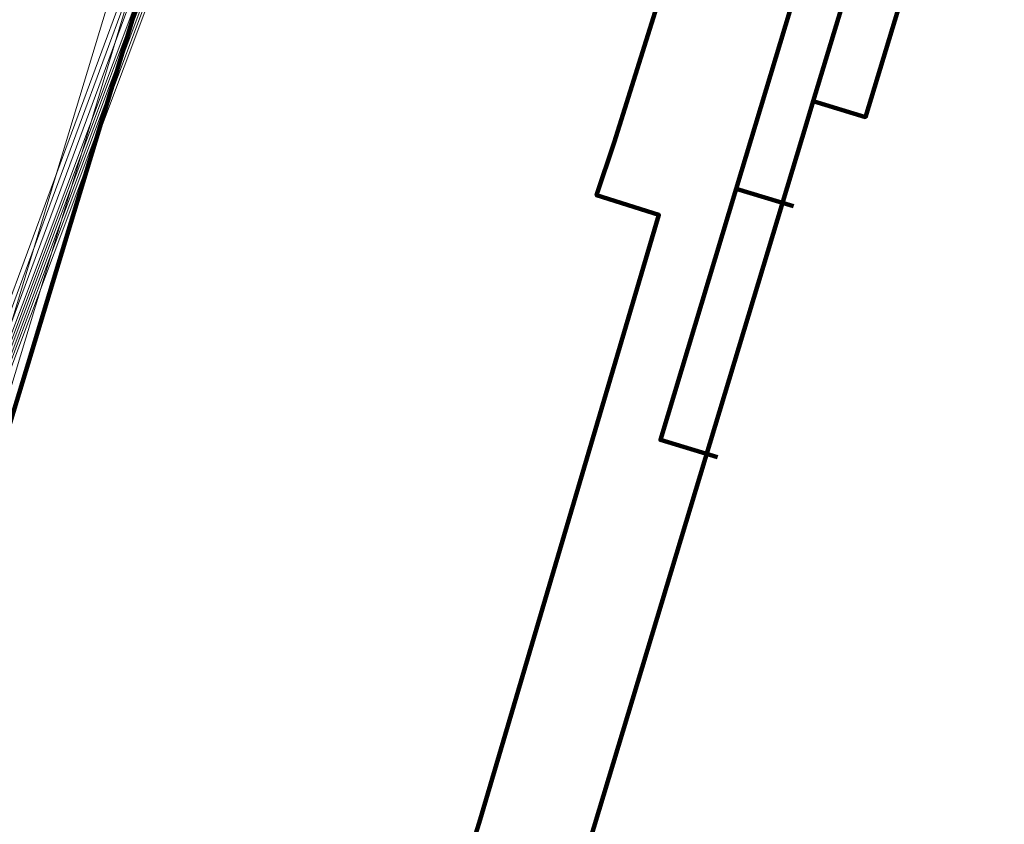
# Model space of a CAD drawing. Extents: x 152558 to 154479, y 462974 to 463683.
# Tile 8 of 256: x 152740 to 152783, y 463369 to 463404. Entities that reach past the tile are written whole.
import ezdxf
from ezdxf.lldxf.tags import DXFTag

# ---------------------------------------------------------------- set-up
doc = ezdxf.new("R2010")
doc.units = 0
doc.header["$LTSCALE"] = 0.2
doc.layers.get('0').update_dxf_attribs({"linetype": 'CONTINUOUS'})
for name, color, linetype, lineweight in [('B-RO-KL-DATA_COAXIAAL_17_ZIGGO BV-G', 90, 'KL-DATA-N', 18), ('B-RO-KL-DATA_DUCT_ZIGGO BV-G', 90, 'CONTINUOUS', 100), ('B-RO-KL-DATA_HULPSTUK_KPN BV-S', 90, 'CONTINUOUS', 25), ('B-RO-KL-DATA_KABELBED_KPN BV-G', 90, 'CONTINUOUS', 100), ('B-RO-KL-DATA_KABELBED_ZIGGO BV-G', 90, 'CONTINUOUS', 100), ('B-RO-KL-DATA_REGGEFIBER OPERATOR BV-G', 90, 'KL-DATA-N', 18), ('B-RO-KL-ET_LS_400 V_STEDIN NETBEHEER BV-G', 190, 'KL-LS-N', 18), ('B-RO-KL-ET_MS_10 KV_STEDIN NETBEHEER BV-G', 130, 'KL-MS-N', 18), ('B-RO-KL-WATER_75_VITENS-G', 170, 'KL-WATER-N', 18)]:
    doc.layers.add(name, color=color, linetype=linetype, lineweight=lineweight)
doc.styles.add('NLCS-ISO', font='NLCS-ISO.ttf')
tags = doc.linetypes.add('KL-DATA-N', pattern='A,4,-1,[101,NLCS.SHX,S=0.5,R=0,X=0,Y=0],-1,4,-1,["D",Standard,S=1,R=0,X=-0.25,Y=-0.5],-1.5', length=12.5).pattern_tags.tags
tags[18] = DXFTag(74, 10)
tags = doc.linetypes.add('KL-LS-N', pattern='A,4,-1,[103,NLCS.SHX,S=0.75,R=0,X=0,Y=0],-1,4,-1,["L",Standard,S=1,R=0,X=0,Y=-0.5],-2', length=13).pattern_tags.tags
tags[18] = DXFTag(74, 10)
tags = doc.linetypes.add('KL-MS-N', pattern='A,4,-1,[103,NLCS.SHX,S=0.75,R=0,X=0,Y=0],-1,4,-1,["M",Standard,S=1,R=0,X=0,Y=-0.5],-2', length=13).pattern_tags.tags
tags[18] = DXFTag(74, 10)
doc.linetypes.add('KL-WATER-N', pattern='A,7,-0.5,[168,NLCS.SHX,S=0.75,R=0,X=0.75,Y=0],-2', length=9.5)

# ---------------------------------------------------------------- blocks, each defined once
blk = doc.blocks.new('SKL-WTB_HULP_OVERIG-SO')
at = {"color": 0, "linetype": 'ByBlock', "lineweight": 18}
for points in [[(-0.14, 0.14), (0.14, -0.14)], [(0.14, 0.14), (-0.14, -0.14)]]:
    blk.add_lwpolyline(points, dxfattribs=at)
at = {"color": 0, "linetype": 'ByBlock', "lineweight": 18, "style": 'NLCS-ISO', "flags": 1}
for tag, p in [('TYPE', (1.5, 0)), ('OMSCHRIJVING', (1.5, -3)), ('LABEL', (1.5, -1.5))]:
    blk.add_attdef(tag, p, '', height=1, dxfattribs=at)

msp = doc.modelspace()

# ---------------------------------------------------------------- linework, layer by layer
at = {"layer": 'B-RO-KL-DATA_COAXIAAL_17_ZIGGO BV-G', "flags": 128}
msp.add_lwpolyline([(152724.231, 463374.905), (152723.909, 463373.837), (152724.228, 463373.742), (152733.683, 463370.912), (152734.783, 463370.583), (152734.814, 463370.574), (152736.231, 463375.239), (152736.325, 463375.548), (152736.409, 463375.826), (152737.949, 463380.897), (152737.952, 463380.907), (152738.186, 463381.677), (152738.213, 463381.767), (152750.671, 463422.791), (152750.732, 463422.998), (152750.802, 463423.232), (152751.06, 463424.1), (152751.134, 463424.362), (152751.274, 463424.861), (152751.298, 463424.946), (152751.39, 463425.346), (152751.395, 463425.572), (152751.329, 463425.755), (152751.182, 463425.878), (152751, 463425.97), (152750.841, 463426.018), (152751.106, 463426.893), (152751.193, 463427.18), (152751.257, 463427.391), (152751.269, 463427.426), (152751.645, 463428.538), (152751.951, 463429.441), (152752.014, 463429.629), (152752.234, 463430.277), (152752.456, 463430.934), (152752.593, 463431.339), (152752.751, 463431.805), (152752.801, 463431.952), (152752.908, 463432.27), (152752.979, 463432.479), (152753.223, 463433.2), (152753.476, 463433.948), (152753.806, 463434.924), (152754.161, 463435.972), (152754.208, 463436.108), (152754.256, 463436.247), (152754.28, 463436.316), (152754.29, 463436.346), (152754.4, 463436.549), (152754.512, 463436.708), (152754.756, 463436.922), (152755.049, 463437.045), (152755.387, 463437.096), (152755.779, 463437.109), (152755.819, 463437.111), (152755.852, 463437.112), (152756.146, 463437.059), (152756.276, 463437.035), (152756.44, 463436.992), (152756.654, 463436.936), (152757.211, 463436.766), (152758.08, 463436.5), (152758.441, 463436.39), (152769.283, 463433.078), (152769.375, 463433.382), (152769.663, 463434.324)], dxfattribs=at)
at = {"layer": 'B-RO-KL-DATA_DUCT_ZIGGO BV-G', "flags": 128}
for points in [[(152767.722, 463477.74), (152762.429, 463456.732), (152759.68, 463447.869), (152756.41, 463437.324), (152769.375, 463433.382), (152770.094, 463433.165), (152775.738, 463431.465), (152782.752, 463429.352), (152779.162, 463417.461), (152782.031, 463416.595), (152780.211, 463410.564), (152775.813, 463411.891), (152771.101, 463396.293), (152773.588, 463395.541)], [(152724.231, 463374.905), (152723.909, 463373.837), (152734.814, 463370.574), (152736.325, 463375.548), (152737.952, 463380.907), (152738.213, 463381.767), (152751.06, 463424.1), (152751.395, 463425.572), (152751.329, 463425.755), (152751, 463425.97), (152750.841, 463426.018), (152754.29, 463436.346), (152754.512, 463436.708), (152754.756, 463436.922), (152755.049, 463437.045), (152755.852, 463437.112), (152756.654, 463436.936), (152769.283, 463433.078), (152769.375, 463433.382), (152769.663, 463434.324)]]:
    msp.add_lwpolyline(points, dxfattribs=at)
at = {"layer": 'B-RO-KL-DATA_KABELBED_KPN BV-G', "flags": 128}
for points in [[(152700.298, 463366.218), (152700.417, 463367.002), (152732.001, 463357.189), (152754.203, 463350.437), (152759.927, 463368.73), (152767.737, 463395.153), (152765.032, 463396.006), (152765.797, 463398.307), (152768.961, 463408.424), (152772.358, 463419.322), (152772.371, 463419.364)], [(152775.498, 463418.395), (152775.479, 463418.332), (152772.429, 463408.257), (152776.541, 463407.019), (152774.444, 463400.103), (152774.444, 463400.102)], [(152774.444, 463400.103), (152774.444, 463400.103), (152776.713, 463399.405), (152781.37, 463414.737), (152781.848, 463416.312), (152781.887, 463416.44)], [(152774.444, 463400.102), (152774.149, 463399.13), (152764.723, 463367.913), (152764.135, 463366.027)]]:
    msp.add_lwpolyline(points, dxfattribs=at)
at = {"layer": 'B-RO-KL-DATA_KABELBED_ZIGGO BV-G', "flags": 128}
for points in [[(152782.752, 463429.352), (152779.162, 463417.461), (152782.031, 463416.595), (152780.211, 463410.564), (152775.813, 463411.891), (152771.101, 463396.293)], [(152738.213, 463381.767), (152751.06, 463424.1), (152751.395, 463425.572), (152751.329, 463425.755), (152751, 463425.97)], [(152771.101, 463396.293), (152767.803, 463385.378), (152770.293, 463384.627)], [(152771.101, 463396.293), (152773.588, 463395.541)]]:
    msp.add_lwpolyline(points, dxfattribs=at)
at = {"layer": 'B-RO-KL-DATA_REGGEFIBER OPERATOR BV-G', "flags": 128}
msp.add_lwpolyline([(152737.846, 463381.966), (152739.334, 463386.865), (152751.08, 463425.734)], dxfattribs=at)
msp.add_lwpolyline([(152737.846, 463381.966), (152739.334, 463386.865), (152751.08, 463425.734)], dxfattribs=at)
at = {"layer": 'B-RO-KL-ET_LS_400 V_STEDIN NETBEHEER BV-G', "flags": 128}
for points in [[(152731.008, 463378.612), (152733.797, 463378.272), (152734.331, 463378.348), (152734.764, 463378.544), (152735.172, 463378.927), (152735.523, 463379.404), (152736.765, 463382.281), (152737.882, 463385.443), (152745.046, 463404.493), (152747.577, 463412.818), (152751.087, 463424.676), (152750.953, 463425.184), (152750.57, 463425.652), (152747.906, 463426.885), (152742.695, 463428.401), (152740.999, 463429.085), (152739.506, 463429.659)], [(152742.087, 463429.005), (152742.796, 463428.685), (152748.011, 463427.167), (152750.759, 463425.895), (152751.226, 463425.325), (152751.399, 463424.67), (152747.865, 463412.731), (152745.331, 463404.397), (152738.164, 463385.341), (152737.044, 463382.17), (152735.784, 463379.254), (152735.397, 463378.726), (152734.932, 463378.292), (152734.415, 463378.057), (152733.8, 463377.969), (152730.918, 463378.322)], [(152730.948, 463378.418), (152733.799, 463378.07), (152734.387, 463378.154), (152734.876, 463378.376), (152735.322, 463378.793), (152735.697, 463379.304), (152736.951, 463382.207), (152738.07, 463385.375), (152745.236, 463404.429), (152747.769, 463412.76), (152751.295, 463424.672), (152751.135, 463425.278), (152750.696, 463425.814), (152747.976, 463427.073), (152742.761, 463428.591), (152741.105, 463429.232)], [(152747.29, 463428.549), (152747.189, 463427.978), (152747.359, 463427.589), (152750.822, 463425.976), (152751.317, 463425.372), (152751.503, 463424.668), (152747.961, 463412.702), (152745.426, 463404.365), (152738.258, 463385.307), (152737.137, 463382.133), (152735.871, 463379.204), (152735.472, 463378.659), (152734.988, 463378.208), (152734.443, 463377.96), (152733.801, 463377.868), (152730.889, 463378.225)], [(152746.727, 463427.332), (152747.941, 463426.979), (152750.633, 463425.733), (152751.044, 463425.231), (152751.191, 463424.674), (152747.673, 463412.789), (152745.141, 463404.461), (152737.976, 463385.409), (152736.858, 463382.244), (152735.61, 463379.354), (152735.247, 463378.86), (152734.82, 463378.46), (152734.359, 463378.251), (152733.798, 463378.171), (152730.978, 463378.515)], [(152753.335, 463425.126), (152752.73, 463425.305), (152751.994, 463425.346), (152751.736, 463425.245), (152751.576, 463425.034), (152751.599, 463424.64), (152751.096, 463422.941), (152748.057, 463412.673), (152745.521, 463404.333), (152738.352, 463385.273), (152737.23, 463382.096), (152735.958, 463379.154), (152735.547, 463378.592), (152735.044, 463378.124), (152734.471, 463377.863), (152733.802, 463377.767), (152730.86, 463378.132)]]:
    msp.add_lwpolyline(points, dxfattribs=at)
at = {"layer": 'B-RO-KL-ET_MS_10 KV_STEDIN NETBEHEER BV-G', "flags": 128}
for points in [[(152761.1, 463435.382), (152760.192, 463435.61), (152755.76, 463436.628), (152755.238, 463436.561), (152754.492, 463436.153), (152754.204, 463435.49), (152751.875, 463427.919), (152751.096, 463425.48), (152747.251, 463412.934), (152745.39, 463407.155), (152744.605, 463404.605), (152736.355, 463382.343), (152735.233, 463379.472), (152734.875, 463379.058), (152734.44, 463378.717), (152733.908, 463378.653), (152733.268, 463378.689), (152731.181, 463379.174)], [(152731.121, 463378.981), (152733.24, 463378.49), (152733.914, 463378.452), (152734.519, 463378.525), (152735.014, 463378.913), (152735.407, 463379.367), (152736.542, 463382.272), (152744.796, 463404.541), (152745.581, 463407.095), (152747.442, 463412.874), (152751.287, 463425.42), (152752.066, 463427.859), (152754.392, 463435.421), (152754.648, 463436.01), (152755.301, 463436.367), (152755.75, 463436.425), (152761.051, 463434.989)], [(152731.226, 463379.369), (152733.296, 463378.888), (152733.902, 463378.854), (152734.361, 463378.909), (152734.736, 463379.203), (152735.059, 463379.577), (152736.168, 463382.414), (152744.416, 463404.669), (152745.199, 463407.215), (152747.06, 463412.994), (152750.905, 463425.539), (152750.711, 463426.085), (152750.045, 463426.58), (152742.921, 463428.598), (152740.857, 463428.99), (152739.424, 463429.311)]]:
    msp.add_lwpolyline(points, dxfattribs=at)
at = {"layer": 'B-RO-KL-WATER_75_VITENS-G', "flags": 128}
msp.add_lwpolyline([(152733.357, 463369.914), (152734.963, 463375.214), (152736.569, 463380.516), (152736.879, 463381.539), (152746.339, 463412.763), (152749.725, 463423.96), (152750.764, 463427.395)], dxfattribs=at)

# ---------------------------------------------------------------- block references
at = {"layer": 'B-RO-KL-DATA_HULPSTUK_KPN BV-S', "xscale": 0.2, "yscale": 0.2, "zscale": 0.2}
for p in [(152774.444, 463400.103), (152774.444, 463400.102), (152774.444, 463400.102)]:
    msp.add_blockref('SKL-WTB_HULP_OVERIG-SO', p, dxfattribs=at)

doc.saveas('drawing.dxf')
